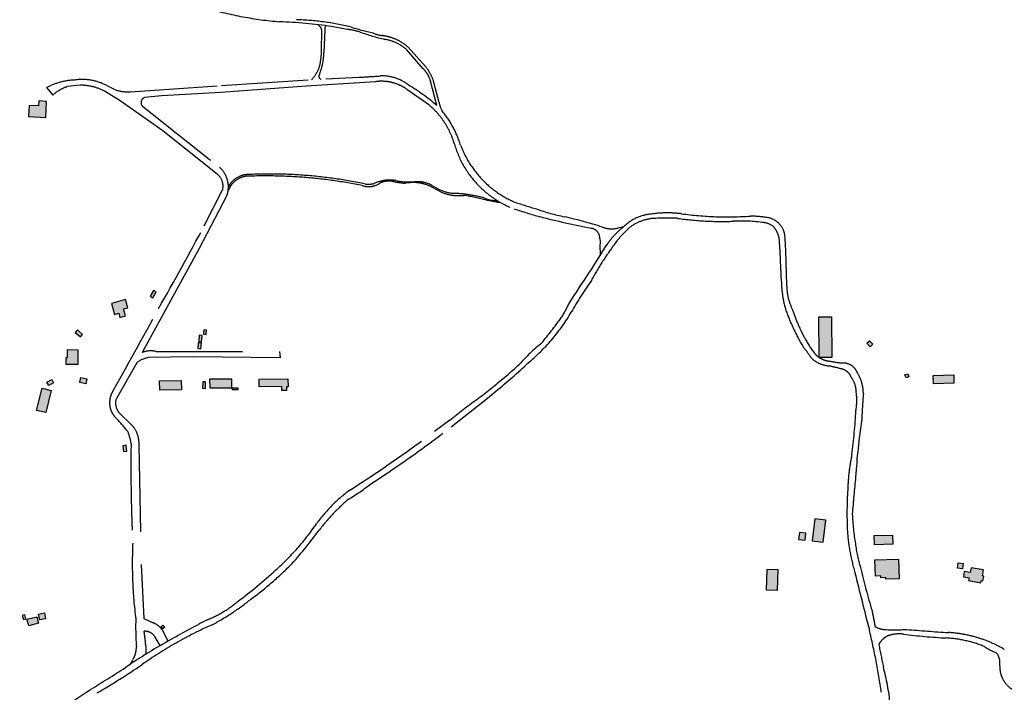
# Model space of a CAD drawing. Header units: feet. Extents: x 30669 to 99318, y 4696 to 26220.
# Tile 113 of 128: x 79516 to 82919, y 21733 to 24058. Entities that reach past the tile are written whole.
import ezdxf

# ---------------------------------------------------------------- set-up
doc = ezdxf.new("R2010")
doc.units = ezdxf.units.FT
doc.header["$LTSCALE"] = 600
doc.header["$MEASUREMENT"] = 0
doc.linetypes.add('DASHED', pattern=[0.75, 0.5, -0.25])
doc.linetypes.add('USTATION2', pattern=[1, 0.75, -0.25])
for name, color, linetype in [('ELB', 3, 'CONTINUOUS'), ('ELIST-H', 2, 'CONTINUOUS'), ('ELYSU', 251, 'CONTINUOUS')]:
    doc.layers.add(name, color=color, linetype=linetype)

msp = doc.modelspace()

# ---------------------------------------------------------------- hatches: boundary and pattern name
at = {"layer": 'ELIST-H'}
h = msp.add_hatch(color=256, dxfattribs=at)
h.paths.add_polyline_path([(80251.7, 22785.7), (80269.8, 22785.7), (80269.8, 22779.3), (80251.7, 22779.3)])
h.paths.add_polyline_path([(80004.3, 21959.2), (80011.4, 21965.6), (80017.6, 21958.7), (80010.6, 21952.3)])
h.paths.add_polyline_path([(79978.6, 23122.5), (79967.6, 23102.4), (79977, 23097.2), (79988, 23117.3)])
h.paths.add_polyline_path([(80152.6, 22986.3), (80151, 22970.6), (80160.8, 22969.6), (80162.4, 22985.3)])
h.paths.add_polyline_path([(80133.4, 22941.6), (80131.6, 22921.3), (80142.7, 22920.4), (80144.5, 22940.6)])
h.paths.add_polyline_path([(80137, 22967.5), (80135.1, 22945.3), (80144.5, 22944.5), (80146.5, 22966.7)])
h.paths.add_polyline_path([(80343.7, 22815.7), (80443.5, 22817.2), (80443.9, 22789.2), (80438.6, 22789.2), (80438.8, 22776.4), (80422, 22776.2), (80421.8, 22790), (80344.1, 22788.8)])
h.paths.add_polyline_path([(80149.1, 22806.3), (80148.6, 22784), (80158.2, 22783.7), (80158.8, 22806.1)])
h.paths.add_polyline_path([(80173, 22785.3), (80249.2, 22785.8), (80249, 22815.8), (80172.8, 22815.2)])
h.paths.add_polyline_path([(79872.2, 22585.5), (79874.9, 22565.1), (79886.8, 22566.6), (79884.1, 22587.1)])
h.paths.add_polyline_path([(79999.8, 22809.4), (80074.2, 22811.5), (80075.1, 22779.1), (80000.8, 22777.1)])
h.paths.add_polyline_path([(79547.3, 23723.4), (79606.4, 23720.4), (79609.2, 23775.7), (79582.4, 23777), (79581.6, 23760), (79549.2, 23761.7)])
h.paths.add_polyline_path([(79881.7, 23090.5), (79833.9, 23077.1), (79844.5, 23039.2), (79858.7, 23043.2), (79862.7, 23029), (79881.6, 23034.4), (79874.9, 23058.1), (79889.6, 23062.2)])
h.paths.add_polyline_path([(79708.5, 22977.3), (79726.4, 22961.9), (79733.5, 22970.3), (79715.6, 22985.7)])
h.paths.add_polyline_path([(79717.2, 22917.4), (79717, 22866.3), (79677.4, 22866.5), (79677.5, 22890.2), (79681.9, 22890.2), (79682, 22917.6)])
h.paths.add_polyline_path([(79727.4, 22821.1), (79748.1, 22816.8), (79744.5, 22799.4), (79723.8, 22803.7)])
h.paths.add_polyline_path([(79610.6, 22805.7), (79627.5, 22814.5), (79633.7, 22802.6), (79616.8, 22793.8)])
h.paths.add_polyline_path([(79625.6, 22776.7), (79606.4, 22699.9), (79574.7, 22707.8), (79593.9, 22784.6)])
h.paths.add_polyline_path([(79120.3, 22412.8), (79112.9, 22375.1), (79153.6, 22367.1), (79158.2, 22390.6), (79160.9, 22390.1), (79163.7, 22404.2)])
h.paths.add_polyline_path([(79525.2, 21998.8), (79529.1, 21985.1), (79537.8, 21987.6), (79534, 22001.3)])
h.paths.add_polyline_path([(79581.5, 22004), (79601.6, 22008), (79605.7, 21987.6), (79585.6, 21983.6)])
h.paths.add_polyline_path([(79541.6, 21985.8), (79575.2, 21994.8), (79581.1, 21972.7), (79547.5, 21963.7)])
h.paths.add_polyline_path([(79364.9, 22001.6), (79351.1, 21984.3), (79360.7, 21976.7), (79374.4, 21993.9)])
h.paths.add_polyline_path([(79307.2, 22006.9), (79303.6, 21989.3), (79321.6, 21985.6), (79325.2, 22003.1)])
h.paths.add_polyline_path([(79123.8, 21935.6), (79148, 21907.6), (79140.6, 21901.2), (79116.4, 21929.2)])
h.paths.add_polyline_path([(79216, 21875.7), (79248.3, 21822.7), (79236, 21815.2), (79203.7, 21868.2)])
h.paths.add_polyline_path([(79415.6, 21685.9), (79396, 21669.1), (79403.5, 21660.3), (79423.2, 21677.1)])
h.paths.add_polyline_path([(79645.6, 21554.6), (79633.9, 21547), (79639.8, 21537.9), (79651.5, 21545.5)])
h.paths.add_polyline_path([(79585.5, 21527.4), (79566.7, 21520.6), (79572.9, 21503.4), (79591.7, 21510.1)])
h.paths.add_polyline_path([(79561.3, 21507.7), (79555.1, 21461.7), (79528, 21465.4), (79534.3, 21511.3)])
h.paths.add_polyline_path([(79591.1, 21443.3), (79612.1, 21409.2), (79593.8, 21397.8), (79572.8, 21431.9)])
h.paths.add_polyline_path([(79617.2, 21401.2), (79638.4, 21369), (79622.9, 21358.9), (79601.8, 21391)])
h.paths.add_polyline_path([(79661.3, 21364.4), (79620.8, 21343.1), (79630.3, 21325), (79670.8, 21346.3)])
h.paths.add_polyline_path([(79657.7, 21296), (79684.2, 21259.3), (79663.3, 21244.2), (79636.8, 21280.9)])
h.paths.add_polyline_path([(79701.8, 21233.3), (79728.7, 21196.3), (79707.3, 21180.7), (79680.4, 21217.7)])
h.paths.add_polyline_path([(79792.7, 21322.3), (79821.9, 21260.9), (79832.1, 21265.7), (79826.9, 21276.6), (79829.9, 21278), (79808.6, 21322.6), (79804.2, 21320.5), (79801.4, 21326.4)])
h.paths.add_polyline_path([(79815.1, 21255.9), (79830.5, 21228.6), (79841.7, 21235), (79826.3, 21262.3)])
h.paths.add_polyline_path([(79773.6, 21229.3), (79747.3, 21204.7), (79727.6, 21225.7), (79753.9, 21250.3)])
h.paths.add_polyline_path([(79747.1, 21171.2), (79771.6, 21134.5), (79751, 21120.7), (79726.4, 21157.3)])
h.paths.add_polyline_path([(79792.1, 21104), (79821.3, 21069.7), (79802, 21053.4), (79772.9, 21087.7)])
h.paths.add_polyline_path([(79839.6, 21045.7), (79868.3, 21009.7), (79847.8, 20993.4), (79819.1, 21029.4)])
h.paths.add_polyline_path([(79891.5, 20980), (79916.4, 20949.8), (79898, 20934.5), (79873.1, 20964.7)])
h.paths.add_polyline_path([(79945.2, 20924.6), (79967.6, 20889.8), (79946.8, 20876.4), (79924.3, 20911.2)])
h.paths.add_polyline_path([(80013.1, 20803.2), (80020.4, 20787.5), (80029.9, 20792), (80027.4, 20797.1), (80037.5, 20801.8), (80032.7, 20812), (80024.7, 20808.3), (80024.6, 20808.6)])
h.paths.add_polyline_path([(79972.1, 20974.1), (80009.8, 20929.3), (79997.8, 20919.2), (79960.1, 20964.1)])
h.paths.add_polyline_path([(80041.9, 20897.2), (80004.1, 20870), (80019.3, 20848.8), (80057.1, 20876)])
h.paths.add_polyline_path([(80013.9, 20843.4), (79981.9, 20823.7), (79996.7, 20799.7), (80028.7, 20819.5)])
h.paths.add_polyline_path([(80134.9, 20728.8), (80071.9, 20688), (80048.1, 20724.7), (80111.1, 20765.6)])
h.paths.add_polyline_path([(80222.7, 20592.4), (80187.9, 20573), (80172.4, 20600.7), (80207.2, 20620.1)])
h.paths.add_polyline_path([(79549.4, 20420.7), (79567.2, 20348.9), (79603.9, 20358), (79586.1, 20429.8)])
h.paths.add_polyline_path([(79744, 20288.6), (79744.6, 20269.4), (79760.2, 20269.9), (79759.6, 20289.1)])
h.paths.add_polyline_path([(79736.5, 20320.9), (79731.6, 20366), (79755.4, 20368.6), (79755.1, 20371.4), (79771, 20373.1), (79773.9, 20345.9), (79764, 20344.8), (79766.2, 20324.1)])
h.paths.add_polyline_path([(79918.1, 20440.9), (79836.2, 20440.2), (79836.4, 20409), (79864.8, 20409.2), (79864.9, 20401.6), (79895.9, 20401.9), (79895.9, 20409.6), (79918.4, 20409.8)])
h.paths.add_polyline_path([(79916.6, 20461.4), (79929.3, 20462.4), (79930.2, 20451.3), (79917.4, 20450.3)])
h.paths.add_polyline_path([(79245.4, 20912.4), (79236.5, 20905.1), (79244, 20895.9), (79252.9, 20903.3)])
h.paths.add_polyline_path([(79217.4, 20949.4), (79179.6, 20919.1), (79203.5, 20889.1), (79241.4, 20919.4)])
h.paths.add_polyline_path([(78981.1, 20919.8), (78976, 20855.2), (79009.5, 20852.6), (79007.8, 20831.5), (79051.4, 20828), (79053.6, 20855.6), (79024.6, 20857.9), (79025.9, 20875.3), (79010.4, 20876.6), (79013.6, 20917.2)])
h.paths.add_polyline_path([(78709.4, 21050.1), (78695.6, 21040.7), (78703.4, 21029.2), (78717.2, 21038.6)])
h.paths.add_polyline_path([(78744.3, 21075.1), (78695, 21041.2), (78675.6, 21069.4), (78690.6, 21079.8), (78703, 21061.7), (78737.3, 21085.3)])
h.paths.add_polyline_path([(78515.5, 20729.7), (78490.1, 20700.1), (78482.4, 20706.7), (78487.2, 20712.4), (78476.8, 20721.4), (78498, 20746.2), (78505.8, 20739.5), (78505, 20738.6)])
h.paths.add_polyline_path([(78504, 20774.3), (78517.5, 20761.1), (78510.2, 20753.5), (78496.6, 20766.7)])
h.paths.add_polyline_path([(78496.4, 20799.9), (78529.4, 20770.1), (78522.5, 20762.4), (78489.5, 20792.3)])
h.paths.add_polyline_path([(78070.7, 20134), (78112.2, 20138.9), (78115.6, 20109.9), (78074.1, 20105)])
h.paths.add_polyline_path([(80270.4, 20460.2), (80289.6, 20424.9), (80281.9, 20420.7), (80286.2, 20412.7), (80270.3, 20404.1), (80246.8, 20447.5)])
h.paths.add_polyline_path([(80172.6, 20195.6), (80189.9, 20161.3), (80183.3, 20158), (80166, 20192.3)])
h.paths.add_polyline_path([(79019.2, 20100.1), (79009.2, 20044.9), (79056.5, 20036.4), (79065.7, 20091.8)], flags=17)
h.paths.add_polyline_path([(78920.8, 20087.7), (78913.3, 20048.5), (78938, 20043.8), (78945.5, 20083)], flags=17)
h.paths.add_polyline_path([(78654.5, 20038.6), (78694, 20033.2), (78698.9, 20071.9), (78682.6, 20074.2), (78681.5, 20066.4), (78658.7, 20069.5)], flags=17)
h.paths.add_polyline_path([(78667.1, 20153), (78661.9, 20127.9), (78675.7, 20125.1), (78680.7, 20150.4)], flags=17)
h.paths.add_polyline_path([(78669.1, 20182), (78698.2, 20161.5), (78687.5, 20146.3), (78658.4, 20166.8)], flags=17)
h.paths.add_polyline_path([(78684.7, 20108.6), (78687.4, 20128.2), (78678.3, 20129.5), (78675.6, 20109.9)], flags=17)
h.paths.add_polyline_path([(78722.2, 20136.2), (78719.6, 20113.6), (78742.1, 20111.1), (78744.7, 20133.7)], flags=17)
h.paths.add_polyline_path([(78719, 20188.8), (78730.3, 20204.3), (78717, 20214), (78705.7, 20198.5)], flags=17)
h.paths.add_polyline_path([(78782.2, 20207.4), (78772.7, 20194.7), (78782.5, 20187.3), (78792.1, 20200)], flags=17)
h.paths.add_polyline_path([(78784.2, 20187.9), (78775.1, 20175.9), (78785.5, 20168), (78794.5, 20180.2)], flags=17)
h.paths.add_polyline_path([(78742.9, 20096.6), (78740.3, 20074.1), (78714.7, 20077), (78715.7, 20085.6), (78716.7, 20085.5), (78718.3, 20099.5)], flags=17)
h.paths.add_polyline_path([(83136.4, 21835.4), (83173.3, 21813.2), (83158.9, 21789.3), (83122.1, 21811.5)])
h.paths.add_polyline_path([(83214.9, 21805.5), (83236.7, 21802.9), (83234.5, 21785.1), (83212.7, 21787.7)])
h.paths.add_polyline_path([(82263.6, 22332.6), (82255, 22257.1), (82293.1, 22252.8), (82301.7, 22328.3)])
h.paths.add_polyline_path([(82210.5, 22286.1), (82207.9, 22261.2), (82230.8, 22258.8), (82233.4, 22283.7)])
h.paths.add_polyline_path([(82136, 22158.2), (82133.8, 22085), (82097.5, 22086.1), (82099.6, 22159.3)])
h.paths.add_polyline_path([(82776.5, 22178.9), (82774.4, 22160.2), (82757.5, 22162.1), (82759.6, 22180.8)])
h.paths.add_polyline_path([(82846.7, 22156.3), (82804, 22163.9), (82801, 22147.3), (82780.5, 22150.9), (82777.2, 22132.6), (82797.2, 22129), (82795.4, 22119.3), (82837.5, 22111.8), (82838.8, 22119.3), (82845, 22118.2), (82848, 22135.2), (82843.1, 22136.1)])
h.paths.add_polyline_path([(82471.8, 22190.9), (82553.3, 22193.3), (82555.2, 22125.4), (82509.9, 22124.1), (82509.7, 22130), (82492.1, 22129.5), (82492, 22135.4), (82473.4, 22134.9)])
h.paths.add_polyline_path([(82469, 22274.9), (82532.3, 22276.3), (82533, 22244.8), (82469.7, 22243.4)])
h.paths.add_polyline_path([(82673.1, 22828.5), (82743.9, 22830.3), (82744.7, 22801.2), (82673.8, 22799.3)])
h.paths.add_polyline_path([(82585.2, 22834.5), (82589, 22823.7), (82579.2, 22820.2), (82575.4, 22831)])
h.paths.add_polyline_path([(82452.7, 22948.6), (82464.2, 22936.6), (82455.1, 22927.8), (82443.5, 22939.8)])
h.paths.add_polyline_path([(82321.8, 23031.3), (82323.2, 22890.4), (82279.3, 22890), (82277.9, 23030.8)])
h.paths.add_polyline_path([(78771, 16765.8), (78790.5, 16764.5), (78791.5, 16779.8), (78771.9, 16781)])
h.paths.add_polyline_path([(78780.4, 17113.5), (78797.9, 17112.7), (78797.1, 17095.1), (78779.6, 17095.9)])
h.paths.add_polyline_path([(78796.2, 17142.9), (78796.2, 17151.2), (78789.2, 17151.2), (78789.2, 17142.9)])
h.paths.add_polyline_path([(78795.5, 17192.9), (78795.6, 17184.1), (78789.3, 17184), (78789.2, 17192.8)])
h.paths.add_polyline_path([(78805.1, 17295), (78806, 17311.9), (78788.8, 17312.8), (78787.9, 17295.9)])
h.paths.add_polyline_path([(78797.8, 17342.6), (78798, 17351.5), (78804.7, 17351.3), (78804.5, 17342.4)])
h.paths.add_polyline_path([(78798.4, 17392.1), (78798.3, 17384), (78804.9, 17384), (78805, 17392)])
h.paths.add_polyline_path([(78967.4, 17284.8), (78967.4, 17276.5), (78973.4, 17276.4), (78973.5, 17284.8)])
h.paths.add_polyline_path([(78967.3, 17244), (78966.7, 17235.2), (78973.8, 17234.7), (78974.3, 17243.4)])
h.paths.add_polyline_path([(78958.4, 17205.4), (78957.6, 17188.6), (78975.1, 17187.8), (78975.5, 17204.6)])
h.paths.add_polyline_path([(78921.8, 17118.2), (78932.3, 17114.6), (78935.2, 17125), (78925.3, 17128.4)])
h.paths.add_polyline_path([(79714.9, 18055.8), (79682.8, 18017.8), (79735.1, 17973.5), (79755.3, 17997.8), (79718.2, 18029.1), (79730, 18043.1)])
h.paths.add_polyline_path([(80106.1, 16637.9), (80138.5, 16614.4), (80151, 16631.7), (80135.8, 16642.7), (80137.5, 16645.1), (80124, 16654.9), (80122.4, 16652.7), (80118.8, 16655.3)])
h.paths.add_polyline_path([(80213.8, 17943.9), (80200.4, 17928.2), (80207.1, 17922.5), (80208.5, 17924.2), (80216.2, 17917.6), (80228.2, 17931.7)])
edge = h.paths.add_edge_path(flags=17)
edge.add_line((78780.2, 20205.9), (78783.5, 20210.1))
edge.add_line((78783.5, 20210.1), (78780.2, 20205.9))
edge.add_line((78780.2, 20205.9), (78770.6, 20213.3))
edge.add_line((78770.6, 20213.3), (78773.9, 20217.5))
edge = h.paths.add_edge_path(flags=17)
edge.add_line((78778.7, 20183.2), (78782.1, 20187.6))
edge.add_line((78782.1, 20187.6), (78778.7, 20183.2))
edge.add_line((78778.7, 20183.2), (78769.7, 20190))
edge.add_line((78769.7, 20190), (78773, 20194.4))
h.paths.add_polyline_path([(78778.7, 20183.2), (78782.1, 20187.6)], flags=16)
edge = h.paths.add_edge_path()
edge.add_line((78784.4, 20168.9), (78780.4, 20163.5))
edge.add_line((78780.4, 20163.5), (78771.5, 20170.3))
edge.add_line((78771.5, 20170.3), (78775.6, 20175.6))
edge.add_line((79062.6, 20072.8), (79071.7, 20071.3))
edge.add_line((79071.7, 20071.3), (79064.7, 20029.3))
edge.add_line((79064.7, 20029.3), (79010.5, 20039))
edge.add_line((79010.5, 20039), (79011.5, 20044.5))
edge.add_line((78937.1, 20043.9), (78937, 20043.1))
edge.add_line((78937, 20043.1), (78913.8, 20047.6))
edge.add_line((78913.8, 20047.6), (78913.9, 20048.3))
edge.add_line((78655, 20042.5), (78649.2, 20043.3))
edge.add_line((78649.2, 20043.3), (78650.6, 20053.2))
edge.add_line((78650.6, 20053.2), (78656.4, 20052.4))
edge.add_line((78780.1, 20227.4), (78773, 20218.2))
edge.add_line((78773, 20218.2), (78785.9, 20208.2))
edge.add_line((78785.9, 20208.2), (78796.8, 20223.5))
edge.add_line((78796.8, 20223.5), (78791.7, 20227.4))
h.paths.add_polyline_path([(82333.1, 22928.9), (82388.3, 22929), (82388.3, 22947), (82333.1, 22946.9)], flags=9)

# ---------------------------------------------------------------- linework, layer by layer
at = {"layer": 'ELB', "linetype": 'Continuous', "elevation": -54.7}
for points in [[(79547.3, 23723.4), (79606.4, 23720.4), (79609.2, 23775.7), (79582.4, 23777), (79581.6, 23760), (79549.2, 23761.7)], [(79881.7, 23090.5), (79833.9, 23077.1), (79844.5, 23039.2), (79858.7, 23043.2), (79862.7, 23029), (79881.6, 23034.4), (79874.9, 23058.1), (79889.6, 23062.2)], [(79717.2, 22917.4), (79717, 22866.3), (79677.4, 22866.5), (79677.5, 22890.2), (79681.9, 22890.2), (79682, 22917.6)], [(80343.7, 22815.7), (80443.5, 22817.2), (80443.9, 22789.2), (80438.6, 22789.2), (80438.8, 22776.4), (80422, 22776.2), (80421.8, 22790), (80344.1, 22788.8)], [(82471.8, 22190.9), (82553.3, 22193.3), (82555.2, 22125.4), (82509.9, 22124.1), (82509.7, 22130), (82492.1, 22129.5), (82492, 22135.4), (82473.4, 22134.9)], [(82846.7, 22156.3), (82804, 22163.9), (82801, 22147.3), (82780.5, 22150.9), (82777.2, 22132.6), (82797.2, 22129), (82795.4, 22119.3), (82837.5, 22111.8), (82838.8, 22119.3), (82845, 22118.2), (82848, 22135.2), (82843.1, 22136.1)]]:
    msp.add_lwpolyline(points, close=True, dxfattribs=at)
at = {"layer": 'ELB', "linetype": 'Continuous'}
for points in [[(79978.6, 23122.5, -54.7), (79967.6, 23102.4, -54.7), (79977, 23097.2, -54.7), (79988, 23117.3, -54.7)], [(82321.8, 23031.3, -54.7), (82323.2, 22890.4, -54.7), (82279.3, 22890, -54.7), (82277.9, 23030.8, -54.7)], [(79708.5, 22977.3, -54.7), (79726.4, 22961.9, -54.7), (79733.5, 22970.3, -54.7), (79715.6, 22985.7, -54.7)], [(80137, 22967.5, -54.7), (80135.1, 22945.3, -54.7), (80144.5, 22944.5, -54.7), (80146.5, 22966.7, -54.7)], [(80152.6, 22986.3, -54.7), (80151, 22970.6, -54.7), (80160.8, 22969.6, -54.7), (80162.4, 22985.3, -54.7)], [(80133.4, 22941.6, -54.7), (80131.6, 22921.3, -54.7), (80142.7, 22920.4, -54.7), (80144.5, 22940.6, -54.7)], [(82452.7, 22948.6, -54.7), (82464.2, 22936.6, -54.7), (82455.1, 22927.8, -54.7), (82443.5, 22939.8, -54.7)], [(82585.2, 22834.5, -54.7), (82589, 22823.7, -54.7), (82579.2, 22820.2, -54.7), (82575.4, 22831, -54.7)], [(82673.1, 22828.5, -54.7), (82743.9, 22830.3, -54.7), (82744.7, 22801.2, -54.7), (82673.8, 22799.3, -54.7)], [(79610.6, 22805.7, -54.7), (79627.5, 22814.5, -54.7), (79633.7, 22802.6, -54.7), (79616.8, 22793.8, -54.7)], [(79727.4, 22821.1, -54.7), (79748.1, 22816.8, -54.7), (79744.5, 22799.4, -54.7), (79723.8, 22803.7, -54.7)], [(79999.8, 22809.4, -54.7), (80074.2, 22811.5, -54.7), (80075.1, 22779.1, -54.7), (80000.8, 22777.1, -54.7)], [(80149.1, 22806.3, -54.7), (80148.6, 22784, -54.7), (80158.2, 22783.7, -54.7), (80158.8, 22806.1, -54.7)], [(80173, 22785.3, -54.7), (80249.2, 22785.8, -54.7), (80249, 22815.8, -54.7), (80172.8, 22815.2, -54.7)], [(79625.6, 22776.7, -54.7), (79606.4, 22699.9, -54.7), (79574.7, 22707.8, -54.7), (79593.9, 22784.6, -54.7)], [(80251.7, 22785.7, -54.7), (80269.8, 22785.7, -54.7), (80269.8, 22779.3, -54.7), (80251.7, 22779.3, -54.7)], [(79872.2, 22585.5, -54.7), (79874.9, 22565.1, -54.7), (79886.8, 22566.6, -54.7), (79884.1, 22587.1, -54.7)], [(82263.6, 22332.6, -54.7), (82255, 22257.1, -54.7), (82293.1, 22252.8, -54.7), (82301.7, 22328.3, -54.7)], [(82210.5, 22286.1, -54.7), (82207.9, 22261.2, -54.7), (82230.8, 22258.8, -54.7), (82233.4, 22283.7, -54.7)], [(82469, 22274.9, -54.7), (82532.3, 22276.3, -54.7), (82533, 22244.8, -54.7), (82469.7, 22243.4, -54.7)], [(82136, 22158.2, -54.7), (82133.8, 22085, -54.7), (82097.5, 22086.1, -54.7), (82099.6, 22159.3, -54.7)], [(82776.5, 22178.9, -54.7), (82774.4, 22160.2, -54.7), (82757.5, 22162.1, -54.7), (82759.6, 22180.8, -54.7)], [(79525.2, 21998.8, -54.7), (79529.1, 21985.1, -54.7), (79537.8, 21987.6, -54.7), (79534, 22001.3, -54.7)], [(79541.6, 21985.8, -54.7), (79575.2, 21994.8, -54.7), (79581.1, 21972.7, -54.7), (79547.5, 21963.7, -54.7)], [(79581.5, 22004, -54.7), (79601.6, 22008, -54.7), (79605.7, 21987.6, -54.7), (79585.6, 21983.6, -54.7)], [(80004.3, 21959.2, -54.7), (80011.4, 21965.6, -54.7), (80017.6, 21958.7, -54.7), (80010.6, 21952.3, -54.7)]]:
    msp.add_3dface(points, dxfattribs=at)
at = {"layer": 'ELYSU', "linetype": 'USTATION2'}
for p, q in [((80559, 23949.3, -54.7), (80560.3, 24023.3, -54.7)), ((80571.1, 24024.1, -54.7), (80567.6, 23944.7, -54.7)), ((80882.4, 23494.9, -54.7), (80849.6, 23492.8, -54.7)), ((80974.6, 23461, -54.7), (80941.1, 23479.3, -54.7)), ((80941.6, 23485.1, -54.7), (80966, 23471, -54.7))]:
    msp.add_line(p, q, dxfattribs=at)
at = {"layer": 'ELYSU', "linetype": 'DASHED'}
for p, q in [((80648, 24024.3, -54.7), (80594.3, 24034.4, -54.7)), ((80910.3, 23888.4, -54.7), (80852.5, 23955.4, -54.7)), ((80918.3, 23896.6, -54.7), (80858.6, 23962.6, -54.7)), ((80213.7, 23830.7, -54.7), (80574.7, 23853.6, -54.7)), ((80574.7, 23853.6, -54.7), (80689.8, 23859.1, -54.7)), ((79609.1, 23823.3, -54.7), (79630.4, 23796.7, -54.7)), ((79725.8, 23831.7, -54.7), (79680, 23826.5, -54.7)), ((79817.8, 23831, -54.7), (79807.2, 23835.4, -54.7)), ((79817.8, 23831, -54.7), (79847.2, 23815.4, -54.7)), ((79899.7, 23808.1, -54.7), (80213.7, 23830.7, -54.7)), ((80506.5, 23828.4, -54.7), (80211.4, 23806.7, -54.7)), ((80746, 23843.6, -54.7), (80506.5, 23828.4, -54.7)), ((80958.2, 23761.3, -54.7), (80934.7, 23850.3, -54.7)), ((80965.5, 23771.7, -54.7), (80949, 23836.2, -54.7)), ((79863.8, 23777.4, -54.7), (79809.5, 23811.4, -54.7)), ((80006, 23794.5, -54.7), (79948, 23788.7, -54.7)), ((80211.4, 23806.7, -54.7), (80006, 23794.5, -54.7)), ((80929.9, 23763.6, -54.7), (80858.1, 23814.6, -54.7)), ((80010.6, 23674.2, -54.7), (79863.8, 23777.4, -54.7)), ((79940.8, 23758.5, -54.7), (80206.4, 23548.3, -54.7)), ((80198.3, 23524.2, -54.7), (80010.6, 23674.2, -54.7)), ((80232.5, 23450, -54.7), (80136.8, 23267.6, -54.7)), ((80154.3, 23346, -54.7), (80217.3, 23469.6, -54.7)), ((81603.9, 23342.6, -54.7), (81587.2, 23338.9, -54.7)), ((81523.6, 23245.2, -54.7), (81522.2, 23279.1, -54.7)), ((80136.8, 23267.6, -54.7), (80039, 23088.4, -54.7)), ((80039, 23088.4, -54.7), (79939, 22907.7, -54.7)), ((79986.7, 22911.3, -54.7), (80414.5, 22911, -54.7)), ((80414.5, 22911, -54.7), (80416.4, 22889.7, -54.7)), ((79920.8, 22872.5, -54.7), (79850.4, 22749.3, -54.7)), ((80117.1, 22892.3, -54.7), (79959.1, 22889.9, -54.7)), ((80416.4, 22889.7, -54.7), (80117.1, 22892.3, -54.7)), ((81132.8, 22750.5, -54.7), (81169, 22780.3, -54.7)), ((81007.4, 22651, -54.7), (81132.8, 22750.5, -54.7)), ((79861.6, 22697.7, -54.7), (79903.9, 22656.9, -54.7)), ((81002.3, 22673.8, -54.7), (81059.9, 22719.7, -54.7)), ((81002.3, 22673.8, -54.7), (80949.5, 22634.3, -54.7)), ((79928.6, 22588.5, -54.7), (79935.8, 22175.5, -54.7)), ((79935.8, 22175.5, -54.7), (79945.2, 21988.1, -54.7)), ((79945.2, 21988.1, -54.7), (79977.5, 21973.8, -54.7)), ((80001.6, 21894.7, -54.7), (79984.7, 21924.2, -54.7)), ((80013.8, 21941.2, -54.7), (80027.8, 21909.6, -54.7)), ((79897.7, 21829.9, -54.7), (79907.5, 21846.2, -54.7))]:
    msp.add_line(p, q, dxfattribs=at)
for centre, radius, start, end in [((80516.3, 25288.1, -54.7), 1241.4, 253.4848, 265.2735), ((80439.3, 23087.5, -54.7), 971, 76.9057, 88.0093), ((80349, 22355.7, -54.7), 1696.4, 81.6871, 87.8052), ((80616, 23758.2, -54.7), 268.1, 73.3514, 83.1341), ((81036.7, 25266.2, -54.7), 1289.5, 252.9804, 256.5571), ((80981, 24836.9, -54.7), 871, 250.6734, 256.4919), ((80783.4, 24117.6, -54.7), 115.3, 246.2436, 263.4601), ((80746.2, 23840.6, -54.7), 164.2, 70.9275, 81.5784), ((80751.1, 23834.3, -54.7), 158, 50.038, 80.3349), ((80759.1, 23855, -54.7), 146.6, 47.2223, 73.8204), ((80845.9, 23820.4, -54.7), 93.8, 18.606, 46.549), ((80798.5, 23797.7, -54.7), 155.4, 14.348, 39.5533), ((79732.4, 23667.8, -54.7), 183.5, 65.9549, 98.3831), ((80381.6, 29345.1, -54.7), 5494.7, 273.2155, 273.9647), ((80767.5, 23712.4, -54.7), 151.3, 52.7158, 92.2697), ((79717.2, 23615, -54.7), 234.6, 92.8414, 117.4411), ((79724.9, 23695.3, -54.7), 138.6, 108.8882, 132.9757), ((79723.4, 23639.1, -54.7), 192.6, 63.4472, 89.3032), ((80766.9, 23693.4, -54.7), 151.7, 53.0593, 97.9164), ((80412.7, 23109.7, -54.7), 849.8, 50.0665, 58.3036), ((79896.9, 23980.8, -54.7), 172.7, 253.2803, 270.9227), ((79954, 23771.3, -54.7), 18.4, 109.0124, 224.0764), ((80757, 23553.8, -54.7), 271.9, 15.8744, 50.5103), ((81058.2, 23788.6, -54.7), 94.2, 190.3178, 209.368), ((80718, 23526.7, -54.7), 336.3, 16.8409, 39.888), ((81344, 23721.2, -54.7), 338.5, 195.9525, 249.5313), ((81365.3, 23746.3, -54.7), 347.6, 200.5729, 246.7072), ((80147.6, 23480.1, -54.7), 90, 340.4881, 49.2591), ((80167.7, 23482.9, -54.7), 51.4, 345.0022, 53.4302), ((81951.2, 25617.4, -54.7), 2306.7, 251.7255, 253.6674), ((81764, 25011.4, -54.7), 1695.2, 251.4816, 254.5973), ((81519.9, 23996.6, -54.7), 631.4, 249.8651, 258.8969), ((82205.6, 26887.4, -54.7), 3621.7, 255.7454, 258.6096), ((81052.7, 21849.5, -54.7), 1566.1, 72.2578, 77.2503), ((81710.8, 23234.7, -54.7), 151.9, 94.4718, 134.4817), ((81755.2, 23009.2, -54.7), 381, 82.7995, 98.481), ((81962, 24553.9, -54.7), 1177.4, 262.2362, 273.8998), ((82027.1, 22888, -54.7), 491.4, 81.0457, 88.2579), ((69859.4, 28840.1, -54.7), 11669.2, 330.30857, 331.91236), ((81561.9, 23424.8, -54.7), 89.6, 249.0862, 286.3976), ((81766.1, 23131.8, -54.7), 266, 127.4235, 144.5881), ((81719.6, 23213.5, -54.7), 158.3, 97.9504, 128.3294), ((81752.7, 22654.8, -54.7), 717.6, 87.0229, 94.3909), ((81943.8, 24462.5, -54.7), 1101.9, 261.9746, 271.9877), ((82009.3, 22786.3, -54.7), 575.7, 82.1284, 92.7248), ((82079.3, 23287, -54.7), 70.1, 53.6722, 82.6862), ((82087, 23300.3, -54.7), 75, 20.7446, 77.1864), ((82049.9, 23283.2, -54.7), 93.1, 11.5355, 40.3664), ((81486.3, 23302.6, -54.7), 34.6, 4.3994, 83.3554), ((81856.3, 23077.8, -54.7), 350.3, 132.0942, 145.0106), ((82039.8, 23292.8, -54.7), 122.1, 0.7289, 16.2083), ((75009.5, 27372, -54.7), 7711.4, 326.17665, 328.00255), ((82386.3, 22674.7, -54.7), 1016.1, 143.5288, 151.6797), ((81458, 23288.7, -54.7), 65, 351.4865, 14.7543), ((80424.9, 23162.7, -54.7), 1721.8, 1.5918, 4.634), ((75507.7, 22992.6, -54.7), 6661.1, 1.23799, 2.59635), ((80930.2, 23129.2, -54.7), 1218.5, 1.1414, 3.8294), ((82499.8, 22438.5, -54.7), 1237.6, 144.5269, 150.5351), ((82515.3, 23158.6, -54.7), 366.8, 180.8099, 196.6279), ((82342.9, 23136.6, -54.7), 175.6, 180.0352, 207.5557), ((81090.1, 23222.8, -54.7), 355.7, 326.4449, 336.2723), ((56714.2, 35687.2, -54.7), 26486.1, 330.78775, 331.52679), ((80866.2, 23369.6, -54.7), 642.8, 309.9985, 329.8959), ((82887.2, 23318.5, -54.7), 770.4, 200.1071, 210.4838), ((82723.5, 23227.7, -54.7), 563.4, 197.8156, 208.8656), ((79675.7, 24283.5, -54.7), 2123.2, 320.7842, 323.6867), ((81770.9, 22391.2, -54.7), 710.7, 129.3042, 138.0738), ((82528.2, 23114.1, -54.7), 337.5, 207.9746, 218.5604), ((79968.7, 22833.7, -54.7), 79.7, 76.9294, 111.8589), ((81967.6, 22711.2, -54.7), 335, 31.8951, 40.2485), ((82321.1, 22952.6, -54.7), 75, 220.7285, 236.1803), ((79982, 22788.8, -54.7), 103.7, 102.8037, 126.2099), ((80005, 24218.6, -54.7), 1832.9, 305.1375, 312.4474), ((79996.9, 24225.9, -54.7), 1861.1, 309.0358, 313.5571), ((82322.4, 22965, -54.7), 104.1, 227.5181, 265.3941), ((82321.1, 22952.6, -54.7), 75, 236.767, 268.2752), ((82376.7, 23123.4, -54.7), 252.4, 256.7535, 266.4687), ((82360.9, 22817, -54.7), 54.4, 19.2911, 89.7369), ((82017.6, 21538.4, -54.7), 1355.6, 75.5035, 77.3719), ((82346.8, 22806.5, -54.7), 45.5, 20.8582, 77.1014), ((82302.8, 22767.1, -54.7), 128.8, 359.3102, 31.8194), ((82312.6, 22767.1, -54.7), 94.9, 1.8822, 35.9111), ((82167.9, 22742.7, -54.7), 241, 351.4436, 6.5438), ((83963.9, 22627.3, -54.7), 1538.5, 174.8439, 178.2147), ((79901.4, 22734.5, -54.7), 74.5, 159.3609, 221.8345), ((79898.7, 22732.8, -54.7), 51.1, 161.1247, 223.4119), ((80130.7, 22844.7, -54.7), 2279.7, 352.6982, 356.5335), ((79356.8, 22212.2, -54.7), 680.1, 38.4184, 44.0132), ((84565.2, 22347.8, -54.7), 2164, 171.2972, 176.5678), ((79766.9, 22578.3, -54.7), 135.1, 6.3823, 24.7365), ((79835.6, 22593.4, -54.7), 93.2, 356.9405, 42.8954), ((77725.1, 26976.7, -54.7), 5408.6, 302.8287, 306.5954), ((78758.2, 25530.7, -54.7), 3654, 302.7242, 307.992), ((85420.4, 22514.3, -54.7), 5519.8, 179.1797, 182.7563), ((83057.4, 22415.5, -54.7), 679.9, 168.1688, 178.4823), ((80287.9, 23014.8, -54.7), 714.2, 300.8646, 308.6031), ((86091.9, 22081.9, -54.7), 3708, 173.8778, 175.8745), ((80957.2, 22017.6, -54.7), 511.4, 125.9093, 144.3354), ((83609.7, 22352.1, -54.7), 1234.7, 176.2156, 182.6256), ((81080.5, 21890.4, -54.7), 665.7, 129.8159, 142.5623), ((83337.2, 22394.1, -54.7), 944.8, 182.7595, 188.9768), ((79828.9, 22801, -54.7), 862.3, 311.55, 325.7586), ((79348.9, 23171.2, -54.7), 1488.3, 318.16, 323.9362), ((83037.1, 22335, -54.7), 662, 183.4194, 196.4265), ((81443.9, 22178.4, -54.7), 1538.5, 177.3738, 187.1634), ((82880.5, 22307.1, -54.7), 480.2, 187.2272, 197.2402), ((79242.3, 23420.8, -54.7), 1715.4, 306.813, 312.4827), ((79579.5, 23049.9, -54.7), 1237.2, 306.4954, 315.2195), ((84792.2, 22716.6, -54.7), 2433.8, 193.1041, 196.7655), ((105420.1, 27844.7, -54.7), 23712.4, 193.90137, 194.39672), ((80015.3, 22353.7, -54.7), 398.5, 292.0375, 309.7649), ((79797.8, 22693.2, -54.7), 821.4, 297.8452, 309.0524), ((104246.1, 26298.3, -54.7), 22201.5, 191.12488, 191.26808), ((80798.9, 21960.1, -54.7), 881.9, 178.2835, 184.5494), ((82517.4, 17518, -54.7), 5048.1, 117.7778, 119.3737), ((80751.2, 20684, -54.7), 1403.7, 113.9422, 125.3762), ((79949.9, 21906.7, -54.7), 72.6, 28.3762, 67.6397), ((80280.3, 21420.2, -54.7), 2235.5, 8.0552, 13.6838), ((82514.1, 22035.4, -54.7), 85.9, 241.2883, 261.5267), ((82539, 22830.8, -54.7), 881.2, 267.5529, 272.7377), ((83014.2, 26866.4, -54.7), 4934.8, 264.9645, 266.644), ((80923.2, 20302.6, -54.7), 1839.6, 118.6437, 124.4908), ((79948.2, 21901.4, -54.7), 43.1, 31.9983, 92.8587), ((79435.7, 21857, -54.7), 517.8, 4.1641, 9.7133), ((82548.4, 21864.6, -54.7), 71.9, 118.8494, 151.8498), ((82556.1, 21815.7, -54.7), 119.6, 83.1482, 110.7591), ((82813.2, 23798.8, -54.7), 1880, 262.579, 267.097), ((82698.3, 21526.1, -54.7), 395.5, 67.3861, 87.155), ((82701.6, 21510.2, -54.7), 430.5, 59.707, 86.8353), ((79830.9, 21891.3, -54.7), 88.9, 329.5588, 359.2632), ((80165.4, 21884.3, -54.7), 213.6, 177.2456, 185.0869), ((104246.1, 26298.3, -54.7), 22201.5, 191.43023, 191.63482), ((82986.8, 22097.3, -54.7), 247.1, 236.5062, 247.2286), ((82865.5, 21843.5, -54.7), 36.5, 8.9157, 45.2776), ((83272.4, 21853.1, -54.7), 370.9, 180.6033, 187.7499), ((76887.4, 26456.7, -54.7), 5520.4, 301.3477, 302.8448), ((78394.1, 24108.9, -54.7), 2754.1, 300.3114, 304.1079), ((81704.4, 21607.5, -54.7), 824.5, 6.0138, 14.996), ((82996.4, 21822.8, -54.7), 93.7, 192.1865, 252.5993), ((59084.6, 53151.8, -54.7), 37603.3, 303.04876, 303.35405)]:
    msp.add_arc(centre, radius, start, end, dxfattribs=at)
at = {"layer": 'ELYSU', "linetype": 'USTATION2'}
for centre, radius, start, end in [((80519.9, 24006.8, -54.7), 43.6, 22.21, 50.7077), ((80586, 24027, -54.7), 15.2, 138.5476, 191.2166), ((80350.4, 23949, -54.7), 217.2, 338.6513, 358.8833), ((80376.3, 23946.5, -54.7), 182.7, 349.504, 0.8846), ((80446.7, 23928.2, -54.7), 110.3, 315.1903, 352.2081), ((80561, 23862.6, -54.7), 11, 138.787, 246.5823), ((80308.3, 23441.8, -54.7), 75.6, 98.346, 162.1901), ((80307.8, 23443.5, -54.7), 79.4, 93.547, 152.1447), ((80364.3, 21791.9, -54.7), 1726.1, 78.7753, 92.2221), ((80379.7, 21925.5, -54.7), 1599, 78.1191, 92.753), ((80722.5, 23548.9, -54.7), 67.8, 250.825, 304.4942), ((80721.8, 23565.7, -54.7), 76.5, 260.3001, 285.1012), ((80795.1, 23375.8, -54.7), 127.8, 80.4798, 114.698), ((80792.2, 23426.7, -54.7), 73.4, 73.8774, 115.2222), ((80912.8, 24184.1, -54.7), 694.2, 261.7014, 264.7772), ((80866.7, 23778.5, -54.7), 281.3, 259.6703, 273.0537), ((80890.9, 23391.8, -54.7), 106.3, 61.474, 94.9726), ((80879.2, 23364.9, -54.7), 130, 61.587, 88.6079), ((81032.2, 23617.8, -54.7), 161, 245.7299, 263.2163), ((81033.8, 23611.3, -54.7), 161.5, 248.4972, 276.0748), ((80998.2, 22983.3, -54.7), 474.8, 75.0511, 88.1944), ((80952.8, 22808, -54.7), 650.1, 74.2638, 81.3278), ((81166.4, 23546.1, -54.7), 113.7, 246.279, 270.4592), ((81039.9, 22814, -54.7), 626.2, 77.5125, 81.8028)]:
    msp.add_arc(centre, radius, start, end, dxfattribs=at)

doc.saveas('drawing.dxf')
